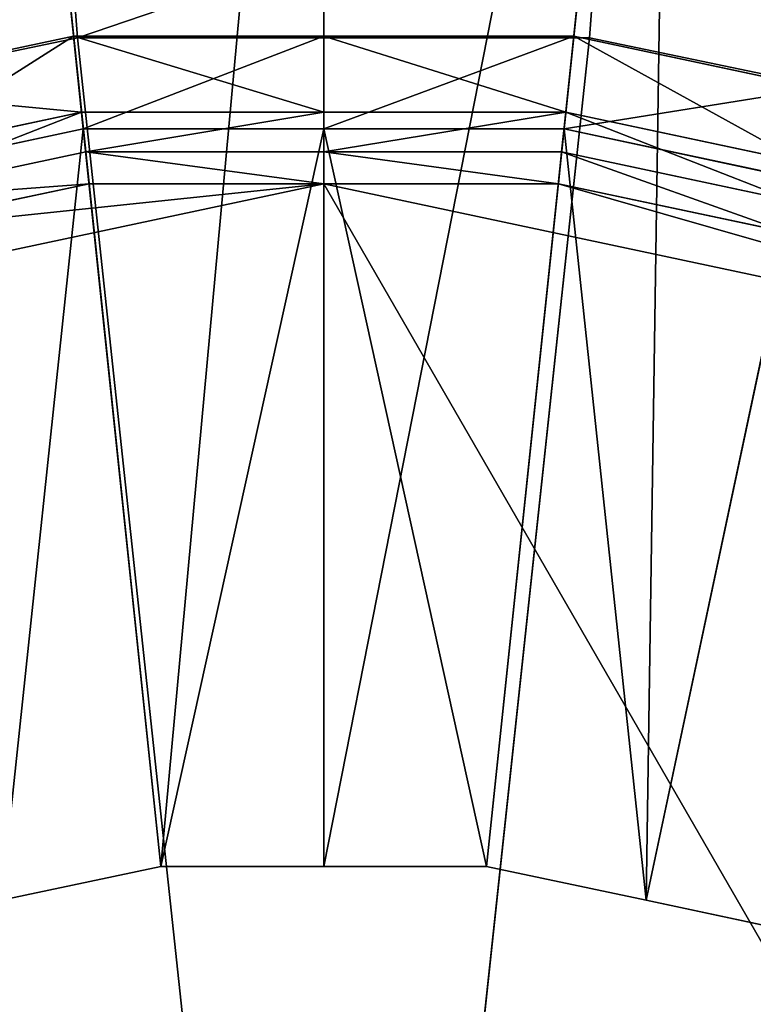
# Model space of a CAD drawing. Extents: x 0 to 22.9, y 0 to 20.5.
# Tile 162 of 233: x 17.455 to 17.751, y 7.651 to 8.048. Entities that reach past the tile are written whole.
import ezdxf

# ---------------------------------------------------------------- set-up
doc = ezdxf.new("R2010")
doc.units = 0
doc.header["$MEASUREMENT"] = 0
doc.layers.get('0').update_dxf_attribs({"color": 13, "linetype": 'CONTINUOUS'})
for name, color, linetype in [('CAST_IRON_-_PLATES_4', 27, 'CONTINUOUS'), ('GALVANIZED_METAL', 252, 'CONTINUOUS'), ('STAINLESS_STEEL', 251, 'CONTINUOUS')]:
    doc.layers.add(name, color=color, linetype=linetype)

# ---------------------------------------------------------------- blocks, each defined once
blk = doc.blocks.new('NGM5458UC_TRADECAD_DXF')
at = {"layer": 'CAST_IRON_-_PLATES_4', "color": 0}
for p, q in [((17.4784, 8.0409, 3.2704), (17.4729, 8.1131, 3.2069)), ((17.4784, 8.0409, 3.2704), (17.4729, 8.1131, 3.2069)), ((17.6847, 8.0409, 3.2704), (17.6901, 8.1131, 3.2069)), ((17.6847, 8.0409, 3.2704), (17.6901, 8.1131, 3.2069)), ((17.2765, 7.9989, 3.2704), (17.4784, 8.0409, 3.2704)), ((17.2765, 7.9989, 3.2704), (17.4784, 8.0409, 3.2704)), ((17.5815, 7.0801, 3.2704), (17.4784, 8.0409, 3.2704)), ((17.4784, 8.0409, 3.2704), (17.6847, 8.0409, 3.2704)), ((17.5815, 7.0801, 3.2704), (17.4784, 8.0409, 3.2704)), ((17.4784, 8.0409, 3.2704), (17.6847, 8.0409, 3.2704)), ((17.5815, 7.0801, 3.2704), (17.6847, 8.0409, 3.2704)), ((17.5815, 7.0801, 3.2704), (17.6847, 8.0409, 3.2704)), ((17.6847, 8.0409, 3.2704), (17.8865, 7.9989, 3.2704)), ((17.6847, 8.0409, 3.2704), (17.8865, 7.9989, 3.2704))]:
    blk.add_line(p, q, dxfattribs=at)
at = {"layer": 'STAINLESS_STEEL', "color": 0}
for p, q in [((17.5119, 7.7069, 2.3976), (17.4368, 8.4217, 2.3976)), ((17.5119, 7.7069, 2.3976), (17.4368, 8.4217, 2.3976)), ((17.5776, 7.7069, 2.3976), (17.5776, 8.4217, 2.3976)), ((17.5776, 7.7069, 2.3976), (17.5776, 8.4217, 2.3976)), ((17.6432, 7.7069, 2.3976), (17.7184, 8.4217, 2.3976)), ((17.6432, 7.7069, 2.3976), (17.7184, 8.4217, 2.3976)), ((17.7075, 7.6933, 2.3976), (17.8561, 8.3924, 2.3976)), ((17.7075, 7.6933, 2.3976), (17.8561, 8.3924, 2.3976)), ((17.3781, 8.0206, 2.6043), (17.4767, 8.0416, 2.6043)), ((17.3781, 8.0206, 2.6043), (17.4767, 8.0416, 2.6043)), ((17.4767, 8.0416, 2.6043), (17.48, 8.0109, 2.9088)), ((17.4767, 8.0416, 2.6043), (17.5776, 8.0416, 2.6043)), ((17.4767, 8.0416, 2.6043), (17.48, 8.0109, 2.9088)), ((17.4807, 8.0042, 2.5488), (17.4767, 8.0416, 2.6043)), ((17.4767, 8.0416, 2.6043), (17.5776, 8.0416, 2.6043)), ((17.4807, 8.0042, 2.5488), (17.4767, 8.0416, 2.6043)), ((17.5776, 8.0416, 2.6043), (17.5776, 8.0109, 2.9088)), ((17.5776, 8.0416, 2.6043), (17.6784, 8.0416, 2.6043)), ((17.5776, 8.0416, 2.6043), (17.5776, 8.0109, 2.9088)), ((17.5776, 8.0042, 2.5488), (17.5776, 8.0416, 2.6043)), ((17.5776, 8.0416, 2.6043), (17.6784, 8.0416, 2.6043)), ((17.5776, 8.0042, 2.5488), (17.5776, 8.0416, 2.6043)), ((17.6745, 8.0042, 2.5488), (17.6784, 8.0416, 2.6043)), ((17.6745, 8.0042, 2.5488), (17.6784, 8.0416, 2.6043)), ((17.6784, 8.0416, 2.6043), (17.6752, 8.0109, 2.9088)), ((17.6784, 8.0416, 2.6043), (17.6752, 8.0109, 2.9088)), ((17.6784, 8.0416, 2.6043), (17.777, 8.0206, 2.6043)), ((17.6784, 8.0416, 2.6043), (17.777, 8.0206, 2.6043)), ((17.3845, 7.9906, 2.9088), (17.48, 8.0109, 2.9088)), ((17.3845, 7.9906, 2.9088), (17.48, 8.0109, 2.9088)), ((17.48, 8.0109, 2.9088), (17.4817, 7.9949, 2.9088)), ((17.48, 8.0109, 2.9088), (17.5776, 8.0109, 2.9088)), ((17.48, 8.0109, 2.9088), (17.4817, 7.9949, 2.9088)), ((17.48, 8.0109, 2.9088), (17.5776, 8.0109, 2.9088)), ((17.5776, 8.0109, 2.9088), (17.5776, 7.9949, 2.9088)), ((17.5776, 8.0109, 2.9088), (17.6752, 8.0109, 2.9088)), ((17.5776, 8.0109, 2.9088), (17.5776, 7.9949, 2.9088)), ((17.5776, 8.0109, 2.9088), (17.6752, 8.0109, 2.9088)), ((17.6752, 8.0109, 2.9088), (17.6735, 7.9949, 2.9088)), ((17.6752, 8.0109, 2.9088), (17.6735, 7.9949, 2.9088)), ((17.6752, 8.0109, 2.9088), (17.7707, 7.9906, 2.9088)), ((17.6752, 8.0109, 2.9088), (17.7707, 7.9906, 2.9088)), ((17.4807, 8.0042, 2.5488), (17.3859, 7.984, 2.5488)), ((17.4807, 8.0042, 2.5488), (17.3859, 7.984, 2.5488)), ((17.4807, 8.0042, 2.5488), (17.5119, 7.7069, 2.5309)), ((17.5776, 8.0042, 2.5488), (17.4807, 8.0042, 2.5488)), ((17.4807, 8.0042, 2.5488), (17.5119, 7.7069, 2.5309)), ((17.5776, 8.0042, 2.5488), (17.4807, 8.0042, 2.5488)), ((17.5776, 8.0042, 2.5488), (17.5776, 7.7069, 2.5309)), ((17.6745, 8.0042, 2.5488), (17.5776, 8.0042, 2.5488)), ((17.5776, 8.0042, 2.5488), (17.5776, 7.7069, 2.5309)), ((17.6745, 8.0042, 2.5488), (17.5776, 8.0042, 2.5488)), ((17.6745, 8.0042, 2.5488), (17.6432, 7.7069, 2.5309)), ((17.6745, 8.0042, 2.5488), (17.6432, 7.7069, 2.5309)), ((17.7693, 7.984, 2.5488), (17.6745, 8.0042, 2.5488)), ((17.7693, 7.984, 2.5488), (17.6745, 8.0042, 2.5488)), ((17.4817, 7.9949, 2.9088), (17.3878, 7.9749, 2.9088)), ((17.4817, 7.9949, 2.9088), (17.3878, 7.9749, 2.9088)), ((17.4817, 7.9949, 2.9767), (17.3878, 7.9749, 2.9767)), ((17.4817, 7.9949, 2.9767), (17.3878, 7.9749, 2.9767)), ((17.5776, 7.9949, 2.9088), (17.4817, 7.9949, 2.9088)), ((17.4817, 7.9949, 2.9088), (17.4817, 7.9949, 2.9767)), ((17.5776, 7.9949, 2.9088), (17.4817, 7.9949, 2.9088)), ((17.5776, 7.9949, 2.9767), (17.4817, 7.9949, 2.9767)), ((17.4817, 7.9949, 2.9088), (17.4817, 7.9949, 2.9767)), ((17.4817, 7.9949, 2.9767), (17.483, 7.9821, 3.143)), ((17.4817, 7.9949, 2.9767), (17.483, 7.9821, 3.143)), ((17.5776, 7.9949, 2.9767), (17.4817, 7.9949, 2.9767)), ((17.6735, 7.9949, 2.9088), (17.5776, 7.9949, 2.9088)), ((17.5776, 7.9949, 2.9088), (17.5776, 7.9949, 2.9767)), ((17.6735, 7.9949, 2.9088), (17.5776, 7.9949, 2.9088)), ((17.6735, 7.9949, 2.9767), (17.5776, 7.9949, 2.9767)), ((17.5776, 7.9949, 2.9088), (17.5776, 7.9949, 2.9767)), ((17.5776, 7.9949, 2.9767), (17.5776, 7.9821, 3.143)), ((17.5776, 7.9949, 2.9767), (17.5776, 7.9821, 3.143)), ((17.6735, 7.9949, 2.9767), (17.5776, 7.9949, 2.9767)), ((17.6735, 7.9949, 2.9767), (17.6722, 7.9821, 3.143)), ((17.6735, 7.9949, 2.9767), (17.6722, 7.9821, 3.143)), ((17.7673, 7.9749, 2.9088), (17.6735, 7.9949, 2.9088)), ((17.6735, 7.9949, 2.9088), (17.6735, 7.9949, 2.9767)), ((17.7673, 7.9749, 2.9088), (17.6735, 7.9949, 2.9088)), ((17.7673, 7.9749, 2.9767), (17.6735, 7.9949, 2.9767)), ((17.6735, 7.9949, 2.9088), (17.6735, 7.9949, 2.9767)), ((17.7673, 7.9749, 2.9767), (17.6735, 7.9949, 2.9767)), ((17.2116, 7.9043, 3.143), (17.5776, 7.9821, 3.143)), ((17.2116, 7.9043, 3.143), (17.5776, 7.9821, 3.143)), ((17.483, 7.9821, 3.143), (17.3905, 7.9624, 3.143)), ((17.483, 7.9821, 3.143), (17.3905, 7.9624, 3.143)), ((17.5776, 7.9821, 3.143), (17.483, 7.9821, 3.143)), ((17.5776, 7.9821, 3.143), (17.483, 7.9821, 3.143)), ((17.6722, 7.9821, 3.143), (17.5776, 7.9821, 3.143)), ((17.5776, 7.9821, 3.143), (17.9436, 7.9043, 3.143)), ((17.5776, 7.9821, 3.143), (17.9436, 7.9043, 3.143)), ((17.6722, 7.9821, 3.143), (17.5776, 7.9821, 3.143)), ((17.7647, 7.9624, 3.143), (17.6722, 7.9821, 3.143)), ((17.7647, 7.9624, 3.143), (17.6722, 7.9821, 3.143)), ((17.7693, 7.984, 2.5488), (17.7075, 7.6933, 2.5309)), ((17.7693, 7.984, 2.5488), (17.7075, 7.6933, 2.5309)), ((17.5119, 7.7069, 2.3976), (17.4477, 7.6933, 2.3976)), ((17.4477, 7.6933, 2.5309), (17.5119, 7.7069, 2.5309)), ((17.5119, 7.7069, 2.3976), (17.4477, 7.6933, 2.3976)), ((17.4477, 7.6933, 2.5309), (17.5119, 7.7069, 2.5309)), ((17.5776, 7.7069, 2.3976), (17.5119, 7.7069, 2.3976)), ((17.5119, 7.7069, 2.5309), (17.5776, 7.7069, 2.5309)), ((17.5119, 7.7069, 2.5309), (17.5119, 7.7069, 2.3976)), ((17.5776, 7.7069, 2.3976), (17.5119, 7.7069, 2.3976)), ((17.5119, 7.7069, 2.5309), (17.5776, 7.7069, 2.5309)), ((17.5119, 7.7069, 2.5309), (17.5119, 7.7069, 2.3976)), ((17.6432, 7.7069, 2.3976), (17.5776, 7.7069, 2.3976)), ((17.5776, 7.7069, 2.5309), (17.6432, 7.7069, 2.5309)), ((17.5776, 7.7069, 2.5309), (17.5776, 7.7069, 2.3976)), ((17.6432, 7.7069, 2.3976), (17.5776, 7.7069, 2.3976)), ((17.5776, 7.7069, 2.5309), (17.6432, 7.7069, 2.5309)), ((17.5776, 7.7069, 2.5309), (17.5776, 7.7069, 2.3976)), ((17.7075, 7.6933, 2.3976), (17.6432, 7.7069, 2.3976)), ((17.6432, 7.7069, 2.5309), (17.7075, 7.6933, 2.5309)), ((17.6432, 7.7069, 2.5309), (17.6432, 7.7069, 2.3976)), ((17.7075, 7.6933, 2.3976), (17.6432, 7.7069, 2.3976)), ((17.6432, 7.7069, 2.5309), (17.7075, 7.6933, 2.5309)), ((17.6432, 7.7069, 2.5309), (17.6432, 7.7069, 2.3976)), ((17.7717, 7.6796, 2.3976), (17.7075, 7.6933, 2.3976)), ((17.7075, 7.6933, 2.5309), (17.7717, 7.6796, 2.5309)), ((17.7075, 7.6933, 2.5309), (17.7075, 7.6933, 2.3976)), ((17.7717, 7.6796, 2.3976), (17.7075, 7.6933, 2.3976)), ((17.7075, 7.6933, 2.5309), (17.7717, 7.6796, 2.5309)), ((17.7075, 7.6933, 2.5309), (17.7075, 7.6933, 2.3976))]:
    blk.add_line(p, q, dxfattribs=at)
at = {"layer": 'CAST_IRON_-_PLATES_4', "color": 0}
mesh = blk.add_polyface(dxfattribs=at)
corners = [(17.4729, 8.1131, 3.2069), (17.2765, 7.9989, 3.2704), (17.2605, 8.068, 3.2069), (17.4784, 8.0409, 3.2704)]
mesh.append_faces([[corners[k] for k in face] for face in [(0, 1, 2), (1, 0, 3)]], dxfattribs={"vtx0": -1, "color": 0})
mesh = blk.add_polyface(dxfattribs=at)
corners = [(17.6901, 8.1131, 3.2069), (17.4784, 8.0409, 3.2704), (17.4729, 8.1131, 3.2069), (17.6847, 8.0409, 3.2704)]
mesh.append_faces([[corners[k] for k in face] for face in [(0, 1, 2), (1, 0, 3)]], dxfattribs={"vtx0": -1, "color": 0})
mesh = blk.add_polyface(dxfattribs=at)
corners = [(17.6901, 8.1131, 3.2069), (17.8865, 7.9989, 3.2704), (17.6847, 8.0409, 3.2704), (17.9025, 8.068, 3.2069)]
mesh.append_faces([[corners[k] for k in face] for face in [(0, 1, 2), (1, 0, 3)]], dxfattribs={"vtx0": -1, "color": 0})
mesh = blk.add_polyface(dxfattribs=at)
corners = [(17.5815, 7.0801, 3.2704), (17.2765, 7.9989, 3.2704), (17.4784, 8.0409, 3.2704)]
mesh.append_faces([[corners[k] for k in face] for face in [(0, 1, 2)]], dxfattribs={"color": 0})
mesh = blk.add_polyface(dxfattribs=at)
corners = [(17.6847, 8.0409, 3.2704), (17.5815, 7.0801, 3.2704), (17.4784, 8.0409, 3.2704)]
mesh.append_faces([[corners[k] for k in face] for face in [(0, 1, 2)]], dxfattribs={"color": 0})
mesh = blk.add_polyface(dxfattribs=at)
corners = [(17.8865, 7.9989, 3.2704), (17.5815, 7.0801, 3.2704), (17.6847, 8.0409, 3.2704)]
mesh.append_faces([[corners[k] for k in face] for face in [(0, 1, 2)]], dxfattribs={"color": 0})
mesh = blk.add_polyface(dxfattribs=at)
corners = [(17.5815, 7.0801, 3.2704), (17.0881, 7.9168, 3.2704), (17.2765, 7.9989, 3.2704)]
mesh.append_faces([[corners[k] for k in face] for face in [(0, 1, 2)]], dxfattribs={"color": 0})
mesh = blk.add_polyface(dxfattribs=at)
corners = [(18.075, 7.9168, 3.2704), (17.5815, 7.0801, 3.2704), (17.8865, 7.9989, 3.2704)]
mesh.append_faces([[corners[k] for k in face] for face in [(0, 1, 2)]], dxfattribs={"color": 0})
mesh = blk.add_polyface(dxfattribs=at)
corners = [(17.5815, 7.0801, 3.2704), (16.9211, 7.798, 3.2704), (17.0881, 7.9168, 3.2704)]
mesh.append_faces([[corners[k] for k in face] for face in [(0, 1, 2)]], dxfattribs={"color": 0})
mesh = blk.add_polyface(dxfattribs=at)
corners = [(18.2419, 7.798, 3.2704), (17.5815, 7.0801, 3.2704), (18.075, 7.9168, 3.2704)]
mesh.append_faces([[corners[k] for k in face] for face in [(0, 1, 2)]], dxfattribs={"color": 0})
mesh = blk.add_polyface(dxfattribs=at)
corners = [(17.5815, 7.0801, 3.2704), (16.7831, 7.6479, 3.2704), (16.9211, 7.798, 3.2704)]
mesh.append_faces([[corners[k] for k in face] for face in [(0, 1, 2)]], dxfattribs={"color": 0})
mesh = blk.add_polyface(dxfattribs=at)
corners = [(18.38, 7.6479, 3.2704), (17.5815, 7.0801, 3.2704), (18.2419, 7.798, 3.2704)]
mesh.append_faces([[corners[k] for k in face] for face in [(0, 1, 2)]], dxfattribs={"color": 0})
at = {"layer": 'GALVANIZED_METAL', "color": 0}
mesh = blk.add_polyface(dxfattribs=at)
corners = [(22.2899, 0.579), (0.6671, 18.884), (0.6671, 0.9145), (22.2899, 18.884)]
mesh.append_faces([[corners[k] for k in face] for face in [(0, 1, 2), (1, 0, 3)]], dxfattribs={"vtx0": -1, "color": 0})
at = {"layer": 'STAINLESS_STEEL', "color": 0}
mesh = blk.add_polyface(dxfattribs=at)
corners = [(21.6292, 19.3988, 1.9807), (11.9903, 4.6529, 1.9807), (11.9903, 19.3993, 1.9807), (12.5652, 4.0947, 1.9807)]
mesh.append_faces([[corners[k] for k in face] for face in [(0, 1, 2), (1, 0, 3)]], dxfattribs={"vtx0": -1, "color": 0})
mesh = blk.add_polyface(dxfattribs=at)
corners = [(21.6292, 4.0947, 1.9807), (12.5652, 4.0947, 1.9807), (21.6292, 19.3988, 1.9807)]
mesh.append_faces([[corners[k] for k in face] for face in [(0, 1, 2)]], dxfattribs={"color": 0})
mesh = blk.add_polyface(dxfattribs=at)
corners = [(17.4368, 8.4217, 2.3976), (17.4477, 7.6933, 2.3976), (17.2991, 8.3924, 2.3976), (17.5119, 7.7069, 2.3976)]
mesh.append_faces([[corners[k] for k in face] for face in [(0, 1, 2), (1, 0, 3)]], dxfattribs={"vtx0": -1, "color": 0})
mesh = blk.add_polyface(dxfattribs=at)
corners = [(17.5776, 8.4217, 2.3976), (17.5119, 7.7069, 2.3976), (17.4368, 8.4217, 2.3976), (17.5776, 7.7069, 2.3976)]
mesh.append_faces([[corners[k] for k in face] for face in [(0, 1, 2), (1, 0, 3)]], dxfattribs={"vtx0": -1, "color": 0})
mesh = blk.add_polyface(dxfattribs=at)
corners = [(17.7184, 8.4217, 2.3976), (17.5776, 7.7069, 2.3976), (17.5776, 8.4217, 2.3976), (17.6432, 7.7069, 2.3976)]
mesh.append_faces([[corners[k] for k in face] for face in [(0, 1, 2), (1, 0, 3)]], dxfattribs={"vtx0": -1, "color": 0})
mesh = blk.add_polyface(dxfattribs=at)
corners = [(17.7184, 8.4217, 2.3976), (17.7075, 7.6933, 2.3976), (17.6432, 7.7069, 2.3976), (17.8561, 8.3924, 2.3976)]
mesh.append_faces([[corners[k] for k in face] for face in [(0, 1, 2), (1, 0, 3)]], dxfattribs={"vtx0": -1, "color": 0})
mesh = blk.add_polyface(dxfattribs=at)
corners = [(17.8561, 8.3924, 2.3976), (17.7717, 7.6796, 2.3976), (17.7075, 7.6933, 2.3976), (17.9938, 8.3632, 2.3976)]
mesh.append_faces([[corners[k] for k in face] for face in [(0, 1, 2), (1, 0, 3)]], dxfattribs={"vtx0": -1, "color": 0})
mesh = blk.add_polyface(dxfattribs=at)
corners = [(17.48, 8.0109, 2.9088), (17.3781, 8.0206, 2.6043), (17.4767, 8.0416, 2.6043), (17.3845, 7.9906, 2.9088)]
mesh.append_faces([[corners[k] for k in face] for face in [(0, 1, 2), (1, 0, 3)]], dxfattribs={"vtx0": -1, "color": 0})
mesh = blk.add_polyface(dxfattribs=at)
corners = [(17.4767, 8.0416, 2.6043), (17.3859, 7.984, 2.5488), (17.4807, 8.0042, 2.5488), (17.3781, 8.0206, 2.6043)]
mesh.append_faces([[corners[k] for k in face] for face in [(0, 1, 2), (1, 0, 3)]], dxfattribs={"vtx0": -1, "color": 0})
mesh = blk.add_polyface(dxfattribs=at)
corners = [(17.5776, 8.0109, 2.9088), (17.4767, 8.0416, 2.6043), (17.5776, 8.0416, 2.6043), (17.48, 8.0109, 2.9088)]
mesh.append_faces([[corners[k] for k in face] for face in [(0, 1, 2), (1, 0, 3)]], dxfattribs={"vtx0": -1, "color": 0})
mesh = blk.add_polyface(dxfattribs=at)
corners = [(17.5776, 8.0416, 2.6043), (17.4807, 8.0042, 2.5488), (17.5776, 8.0042, 2.5488), (17.4767, 8.0416, 2.6043)]
mesh.append_faces([[corners[k] for k in face] for face in [(0, 1, 2), (1, 0, 3)]], dxfattribs={"vtx0": -1, "color": 0})
mesh = blk.add_polyface(dxfattribs=at)
corners = [(17.6752, 8.0109, 2.9088), (17.5776, 8.0416, 2.6043), (17.6784, 8.0416, 2.6043), (17.5776, 8.0109, 2.9088)]
mesh.append_faces([[corners[k] for k in face] for face in [(0, 1, 2), (1, 0, 3)]], dxfattribs={"vtx0": -1, "color": 0})
mesh = blk.add_polyface(dxfattribs=at)
corners = [(17.6784, 8.0416, 2.6043), (17.5776, 8.0042, 2.5488), (17.6745, 8.0042, 2.5488), (17.5776, 8.0416, 2.6043)]
mesh.append_faces([[corners[k] for k in face] for face in [(0, 1, 2), (1, 0, 3)]], dxfattribs={"vtx0": -1, "color": 0})
mesh = blk.add_polyface(dxfattribs=at)
corners = [(17.777, 8.0206, 2.6043), (17.6745, 8.0042, 2.5488), (17.7693, 7.984, 2.5488), (17.6784, 8.0416, 2.6043)]
mesh.append_faces([[corners[k] for k in face] for face in [(0, 1, 2), (1, 0, 3)]], dxfattribs={"vtx0": -1, "color": 0})
mesh = blk.add_polyface(dxfattribs=at)
corners = [(17.7707, 7.9906, 2.9088), (17.6784, 8.0416, 2.6043), (17.777, 8.0206, 2.6043), (17.6752, 8.0109, 2.9088)]
mesh.append_faces([[corners[k] for k in face] for face in [(0, 1, 2), (1, 0, 3)]], dxfattribs={"vtx0": -1, "color": 0})
mesh = blk.add_polyface(dxfattribs=at)
corners = [(17.48, 8.0109, 2.9088), (17.3878, 7.9749, 2.9088), (17.3845, 7.9906, 2.9088), (17.4817, 7.9949, 2.9088)]
mesh.append_faces([[corners[k] for k in face] for face in [(0, 1, 2), (1, 0, 3)]], dxfattribs={"vtx0": -1, "color": 0})
mesh = blk.add_polyface(dxfattribs=at)
corners = [(17.5776, 8.0109, 2.9088), (17.4817, 7.9949, 2.9088), (17.48, 8.0109, 2.9088), (17.5776, 7.9949, 2.9088)]
mesh.append_faces([[corners[k] for k in face] for face in [(0, 1, 2), (1, 0, 3)]], dxfattribs={"vtx0": -1, "color": 0})
mesh = blk.add_polyface(dxfattribs=at)
corners = [(17.6752, 8.0109, 2.9088), (17.5776, 7.9949, 2.9088), (17.5776, 8.0109, 2.9088), (17.6735, 7.9949, 2.9088)]
mesh.append_faces([[corners[k] for k in face] for face in [(0, 1, 2), (1, 0, 3)]], dxfattribs={"vtx0": -1, "color": 0})
mesh = blk.add_polyface(dxfattribs=at)
corners = [(17.6752, 8.0109, 2.9088), (17.7673, 7.9749, 2.9088), (17.6735, 7.9949, 2.9088), (17.7707, 7.9906, 2.9088)]
mesh.append_faces([[corners[k] for k in face] for face in [(0, 1, 2), (1, 0, 3)]], dxfattribs={"vtx0": -1, "color": 0})
mesh = blk.add_polyface(dxfattribs=at)
corners = [(17.4477, 7.6933, 2.5309), (17.4807, 8.0042, 2.5488), (17.3859, 7.984, 2.5488), (17.5119, 7.7069, 2.5309)]
mesh.append_faces([[corners[k] for k in face] for face in [(0, 1, 2), (1, 0, 3)]], dxfattribs={"vtx0": -1, "color": 0})
mesh = blk.add_polyface(dxfattribs=at)
corners = [(17.5119, 7.7069, 2.5309), (17.5776, 8.0042, 2.5488), (17.4807, 8.0042, 2.5488), (17.5776, 7.7069, 2.5309)]
mesh.append_faces([[corners[k] for k in face] for face in [(0, 1, 2), (1, 0, 3)]], dxfattribs={"vtx0": -1, "color": 0})
mesh = blk.add_polyface(dxfattribs=at)
corners = [(17.6432, 7.7069, 2.5309), (17.5776, 8.0042, 2.5488), (17.5776, 7.7069, 2.5309), (17.6745, 8.0042, 2.5488)]
mesh.append_faces([[corners[k] for k in face] for face in [(0, 1, 2), (1, 0, 3)]], dxfattribs={"vtx0": -1, "color": 0})
mesh = blk.add_polyface(dxfattribs=at)
corners = [(17.7075, 7.6933, 2.5309), (17.6745, 8.0042, 2.5488), (17.6432, 7.7069, 2.5309), (17.7693, 7.984, 2.5488)]
mesh.append_faces([[corners[k] for k in face] for face in [(0, 1, 2), (1, 0, 3)]], dxfattribs={"vtx0": -1, "color": 0})
mesh = blk.add_polyface(dxfattribs=at)
corners = [(17.4817, 7.9949, 2.9767), (17.3878, 7.9749, 2.9088), (17.4817, 7.9949, 2.9088), (17.3878, 7.9749, 2.9767)]
mesh.append_faces([[corners[k] for k in face] for face in [(0, 1, 2), (1, 0, 3)]], dxfattribs={"vtx0": -1, "color": 0})
mesh = blk.add_polyface(dxfattribs=at)
corners = [(17.483, 7.9821, 3.143), (17.3878, 7.9749, 2.9767), (17.4817, 7.9949, 2.9767), (17.3905, 7.9624, 3.143)]
mesh.append_faces([[corners[k] for k in face] for face in [(0, 1, 2), (1, 0, 3)]], dxfattribs={"vtx0": -1, "color": 0})
mesh = blk.add_polyface(dxfattribs=at)
corners = [(17.5776, 7.9949, 2.9767), (17.4817, 7.9949, 2.9088), (17.5776, 7.9949, 2.9088), (17.4817, 7.9949, 2.9767)]
mesh.append_faces([[corners[k] for k in face] for face in [(0, 1, 2), (1, 0, 3)]], dxfattribs={"vtx0": -1, "color": 0})
mesh = blk.add_polyface(dxfattribs=at)
corners = [(17.5776, 7.9821, 3.143), (17.4817, 7.9949, 2.9767), (17.5776, 7.9949, 2.9767), (17.483, 7.9821, 3.143)]
mesh.append_faces([[corners[k] for k in face] for face in [(0, 1, 2), (1, 0, 3)]], dxfattribs={"vtx0": -1, "color": 0})
mesh = blk.add_polyface(dxfattribs=at)
corners = [(17.6735, 7.9949, 2.9767), (17.5776, 7.9949, 2.9088), (17.6735, 7.9949, 2.9088), (17.5776, 7.9949, 2.9767)]
mesh.append_faces([[corners[k] for k in face] for face in [(0, 1, 2), (1, 0, 3)]], dxfattribs={"vtx0": -1, "color": 0})
mesh = blk.add_polyface(dxfattribs=at)
corners = [(17.6722, 7.9821, 3.143), (17.5776, 7.9949, 2.9767), (17.6735, 7.9949, 2.9767), (17.5776, 7.9821, 3.143)]
mesh.append_faces([[corners[k] for k in face] for face in [(0, 1, 2), (1, 0, 3)]], dxfattribs={"vtx0": -1, "color": 0})
mesh = blk.add_polyface(dxfattribs=at)
corners = [(17.7647, 7.9624, 3.143), (17.6735, 7.9949, 2.9767), (17.7673, 7.9749, 2.9767), (17.6722, 7.9821, 3.143)]
mesh.append_faces([[corners[k] for k in face] for face in [(0, 1, 2), (1, 0, 3)]], dxfattribs={"vtx0": -1, "color": 0})
mesh = blk.add_polyface(dxfattribs=at)
corners = [(17.7673, 7.9749, 2.9767), (17.6735, 7.9949, 2.9088), (17.7673, 7.9749, 2.9088), (17.6735, 7.9949, 2.9767)]
mesh.append_faces([[corners[k] for k in face] for face in [(0, 1, 2), (1, 0, 3)]], dxfattribs={"vtx0": -1, "color": 0})
mesh = blk.add_polyface(dxfattribs=at)
corners = [(17.5776, 7.9821, 3.143), (18.3569, 6.6323, 3.143), (17.2116, 7.9043, 3.143), (17.9436, 7.9043, 3.143)]
mesh.append_faces([[corners[k] for k in face] for face in [(0, 1, 2), (1, 0, 3)]], dxfattribs={"vtx0": -1, "color": 0})
mesh = blk.add_polyface(dxfattribs=at)
corners = [(17.3905, 7.9624, 3.143), (17.5776, 7.9821, 3.143), (17.2116, 7.9043, 3.143), (17.483, 7.9821, 3.143)]
mesh.append_faces([[corners[k] for k in face] for face in [(0, 1, 2), (1, 0, 3)]], dxfattribs={"vtx0": -1, "color": 0})
mesh = blk.add_polyface(dxfattribs=at)
corners = [(17.6722, 7.9821, 3.143), (17.9436, 7.9043, 3.143), (17.5776, 7.9821, 3.143), (17.7647, 7.9624, 3.143)]
mesh.append_faces([[corners[k] for k in face] for face in [(0, 1, 2), (1, 0, 3)]], dxfattribs={"vtx0": -1, "color": 0})
mesh = blk.add_polyface(dxfattribs=at)
corners = [(17.7717, 7.6796, 2.5309), (17.7693, 7.984, 2.5488), (17.7075, 7.6933, 2.5309), (17.8641, 7.9639, 2.5488)]
mesh.append_faces([[corners[k] for k in face] for face in [(0, 1, 2), (1, 0, 3)]], dxfattribs={"vtx0": -1, "color": 0})
mesh = blk.add_polyface(dxfattribs=at)
corners = [(17.2116, 7.9043, 3.143), (18.2463, 6.4801, 3.143), (16.9088, 7.6844, 3.143), (18.3569, 6.6323, 3.143)]
mesh.append_faces([[corners[k] for k in face] for face in [(0, 1, 2), (1, 0, 3)]], dxfattribs={"vtx0": -1, "color": 0})
mesh = blk.add_polyface(dxfattribs=at)
corners = [(17.5119, 7.7069, 2.5309), (17.4477, 7.6933, 2.3976), (17.5119, 7.7069, 2.3976), (17.4477, 7.6933, 2.5309)]
mesh.append_faces([[corners[k] for k in face] for face in [(0, 1, 2), (1, 0, 3)]], dxfattribs={"vtx0": -1, "color": 0})
mesh = blk.add_polyface(dxfattribs=at)
corners = [(17.5776, 7.7069, 2.5309), (17.5119, 7.7069, 2.3976), (17.5776, 7.7069, 2.3976), (17.5119, 7.7069, 2.5309)]
mesh.append_faces([[corners[k] for k in face] for face in [(0, 1, 2), (1, 0, 3)]], dxfattribs={"vtx0": -1, "color": 0})
mesh = blk.add_polyface(dxfattribs=at)
corners = [(17.6432, 7.7069, 2.5309), (17.5776, 7.7069, 2.3976), (17.6432, 7.7069, 2.3976), (17.5776, 7.7069, 2.5309)]
mesh.append_faces([[corners[k] for k in face] for face in [(0, 1, 2), (1, 0, 3)]], dxfattribs={"vtx0": -1, "color": 0})
mesh = blk.add_polyface(dxfattribs=at)
corners = [(17.7075, 7.6933, 2.5309), (17.6432, 7.7069, 2.3976), (17.7075, 7.6933, 2.3976), (17.6432, 7.7069, 2.5309)]
mesh.append_faces([[corners[k] for k in face] for face in [(0, 1, 2), (1, 0, 3)]], dxfattribs={"vtx0": -1, "color": 0})
mesh = blk.add_polyface(dxfattribs=at)
corners = [(17.7717, 7.6796, 2.5309), (17.7075, 7.6933, 2.3976), (17.7717, 7.6796, 2.3976), (17.7075, 7.6933, 2.5309)]
mesh.append_faces([[corners[k] for k in face] for face in [(0, 1, 2), (1, 0, 3)]], dxfattribs={"vtx0": -1, "color": 0})
mesh = blk.add_polyface(dxfattribs=at)
corners = [(18.2463, 6.4801, 3.143), (17.5776, 6.1823, 3.143), (16.9088, 7.6844, 3.143), (17.9436, 6.2601, 3.143)]
mesh.append_faces([[corners[k] for k in face] for face in [(0, 1, 2), (1, 0, 3)]], dxfattribs={"vtx0": -1, "color": 0})
mesh = blk.add_polyface(dxfattribs=at)
corners = [(17.5776, 6.1823, 3.143), (16.9088, 6.4801, 3.143), (16.9088, 7.6844, 3.143), (17.2116, 6.2601, 3.143)]
mesh.append_faces([[corners[k] for k in face] for face in [(0, 1, 2), (1, 0, 3)]], dxfattribs={"vtx0": -1, "color": 0})

msp = doc.modelspace()

# ---------------------------------------------------------------- block references
at = {"color": 0}
msp.add_blockref('NGM5458UC_TRADECAD_DXF', (0, 0), dxfattribs=at)

doc.saveas('drawing.dxf')
